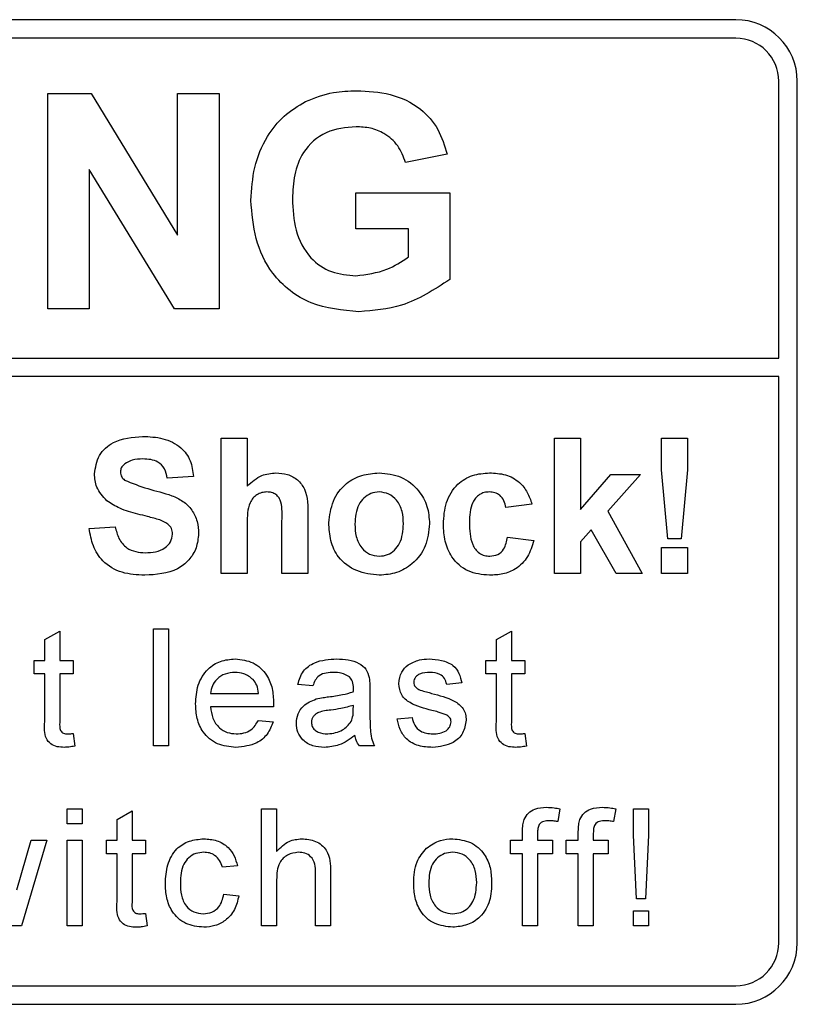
# Paper-space layout 'Blatt3' of a CAD drawing. Header units: millimetres. Extents: x 5 to 418, y 2 to 292.
# Tile 20 of 50: x 92.46 to 96.67, y 217.72 to 223.05. Entities that reach past the tile are written whole.
import ezdxf

# ---------------------------------------------------------------- set-up
doc = ezdxf.new("R2010")
doc.units = ezdxf.units.MM

psp = doc.layouts.new('Blatt3')

# ---------------------------------------------------------------- linework, layer by layer
at = {"color": 7, "linetype": 'Continuous', "lineweight": 25}
for p, q in [((96.3402, 223.0492), (79.6735, 223.0492)), ((96.3402, 222.9492), (83.9402, 222.9492)), ((96.5735, 221.2161), (96.5735, 222.7159)), ((96.6735, 218.0492), (96.6735, 222.7159)), ((92.615, 221.4825), (92.615, 222.6492)), ((92.615, 222.6492), (92.8494, 222.6492)), ((92.8494, 222.6492), (93.318, 221.8826)), ((93.318, 221.8826), (93.318, 222.6492)), ((93.318, 222.6492), (93.5423, 222.6492)), ((93.5423, 222.6492), (93.5423, 221.4825)), ((94.7772, 222.3201), (94.5528, 222.2753)), ((93.3009, 221.4825), (92.8393, 222.2374)), ((92.8393, 222.2374), (92.8393, 221.4825)), ((94.2836, 221.9163), (94.2836, 222.1107)), ((94.2836, 222.1107), (94.7921, 222.1107)), ((94.7921, 222.1107), (94.7921, 221.6421)), ((94.5678, 221.9163), (94.2836, 221.9163)), ((94.5678, 221.7641), (94.5678, 221.9163)), ((92.8393, 221.4825), (92.615, 221.4825)), ((93.5423, 221.4825), (93.3009, 221.4825)), ((83.9402, 221.2161), (96.5735, 221.2161)), ((96.5735, 221.1161), (83.9402, 221.1161)), ((96.5735, 218.0492), (96.5735, 221.1161)), ((93.5539, 220.0492), (93.5539, 220.7825)), ((93.5539, 220.7825), (93.6949, 220.7825)), ((93.6949, 220.7825), (93.6949, 220.5231)), ((95.359, 220.0492), (95.359, 220.7825)), ((95.359, 220.7825), (95.5, 220.7825)), ((95.5, 220.7825), (95.5, 220.3963)), ((95.9376, 220.6101), (95.9376, 220.7825)), ((95.9376, 220.7825), (96.0787, 220.7825)), ((96.0787, 220.7825), (96.0787, 220.6101)), ((95.9716, 220.2372), (95.9376, 220.6101)), ((96.0787, 220.6101), (96.0453, 220.2372)), ((93.4034, 220.5757), (93.2624, 220.5663)), ((95.5, 220.3963), (95.6645, 220.5851)), ((95.8244, 220.5851), (95.6474, 220.3863)), ((95.6645, 220.5851), (95.8244, 220.5851)), ((95.2368, 220.4253), (95.0957, 220.4065)), ((95.6474, 220.3863), (95.8338, 220.0492)), ((93.8829, 220.0492), (93.8829, 220.3337)), ((94.0239, 220.3619), (94.0239, 220.0492)), ((92.8393, 220.2936), (92.9804, 220.303)), ((93.6949, 220.319), (93.6949, 220.0492)), ((95.5582, 220.2861), (95.5, 220.2208)), ((95.6927, 220.0492), (95.5582, 220.2861)), ((95.1051, 220.2466), (95.2462, 220.2278)), ((95.5, 220.2208), (95.5, 220.0492)), ((96.0453, 220.2372), (95.9716, 220.2372)), ((95.9376, 220.0492), (95.9376, 220.1902)), ((95.9376, 220.1902), (96.0787, 220.1902)), ((96.0787, 220.1902), (96.0787, 220.0492)), ((93.6949, 220.0492), (93.5539, 220.0492)), ((94.0239, 220.0492), (93.8829, 220.0492)), ((95.5, 220.0492), (95.359, 220.0492)), ((95.8338, 220.0492), (95.6927, 220.0492)), ((96.0787, 220.0492), (95.9376, 220.0492)), ((92.5989, 219.6913), (92.6801, 219.7375)), ((92.6801, 219.7375), (92.6801, 219.5787)), ((93.1868, 219.7492), (93.268, 219.7492)), ((93.1868, 219.1159), (93.1868, 219.7492)), ((93.268, 219.7492), (93.268, 219.1159)), ((95.0445, 219.6913), (95.1257, 219.7375)), ((95.1257, 219.7375), (95.1257, 219.5787)), ((92.5989, 219.5787), (92.5989, 219.6913)), ((95.0445, 219.5787), (95.0445, 219.6913)), ((92.5421, 219.5056), (92.5421, 219.5787)), ((92.5421, 219.5787), (92.5989, 219.5787)), ((92.6801, 219.5787), (92.7532, 219.5787)), ((92.7532, 219.5787), (92.7532, 219.5056)), ((94.9877, 219.5056), (94.9877, 219.5787)), ((94.9877, 219.5787), (95.0445, 219.5787)), ((95.1257, 219.5787), (95.1988, 219.5787)), ((95.1988, 219.5787), (95.1988, 219.5056)), ((92.5989, 219.5056), (92.5421, 219.5056)), ((92.5989, 219.2459), (92.5989, 219.5056)), ((92.7532, 219.5056), (92.6801, 219.5056)), ((92.6801, 219.5056), (92.6801, 219.243)), ((95.0445, 219.5056), (94.9877, 219.5056)), ((95.0445, 219.2459), (95.0445, 219.5056)), ((95.1988, 219.5056), (95.1257, 219.5056)), ((95.1257, 219.5056), (95.1257, 219.243)), ((94.0507, 219.4406), (93.9695, 219.4488)), ((94.3592, 219.4159), (94.3592, 219.3168)), ((94.8562, 219.4569), (94.775, 219.4488)), ((93.4969, 219.4), (93.7568, 219.4)), ((93.8376, 219.327), (93.4969, 219.327)), ((94.2695, 219.3115), (94.2699, 219.3351)), ((93.7559, 219.2539), (93.8354, 219.2458)), ((94.507, 219.262), (94.5882, 219.2701)), ((92.7532, 219.1828), (92.7613, 219.1147)), ((95.1988, 219.1828), (95.2069, 219.1147)), ((93.268, 219.1159), (93.1868, 219.1159)), ((94.3836, 219.1159), (94.3024, 219.1159)), ((92.7207, 218.6936), (92.7207, 218.7748)), ((92.7207, 218.7748), (92.8019, 218.7748)), ((92.8019, 218.7748), (92.8019, 218.6936)), ((93.773, 218.1415), (93.773, 218.7748)), ((93.773, 218.7748), (93.8542, 218.7748)), ((93.8542, 218.7748), (93.8542, 218.5435)), ((95.3881, 218.775), (95.3766, 218.7058)), ((95.6902, 218.775), (95.6786, 218.7058)), ((95.7867, 218.6312), (95.7867, 218.7748)), ((95.7867, 218.7748), (95.8679, 218.7748)), ((95.8679, 218.7748), (95.8679, 218.6312)), ((92.9903, 218.717), (93.0715, 218.7632)), ((93.0715, 218.7632), (93.0715, 218.6043)), ((92.8019, 218.6936), (92.7207, 218.6936)), ((92.9903, 218.6043), (92.9903, 218.717)), ((95.1857, 218.6043), (95.1857, 218.6514)), ((95.2669, 218.6435), (95.2669, 218.6043)), ((95.4878, 218.6043), (95.4878, 218.6514)), ((95.569, 218.6435), (95.569, 218.6043)), ((95.8029, 218.2877), (95.7867, 218.6312)), ((95.8679, 218.6312), (95.8516, 218.2877)), ((92.4468, 218.3352), (92.5247, 218.6043)), ((92.6095, 218.6043), (92.4723, 218.1415)), ((92.5247, 218.6043), (92.6095, 218.6043)), ((92.7207, 218.1415), (92.7207, 218.6043)), ((92.7207, 218.6043), (92.8019, 218.6043)), ((92.8019, 218.6043), (92.8019, 218.1415)), ((92.9334, 218.5312), (92.9334, 218.6043)), ((92.9334, 218.6043), (92.9903, 218.6043)), ((93.0715, 218.6043), (93.1445, 218.6043)), ((93.1445, 218.6043), (93.1445, 218.5312)), ((95.1208, 218.5312), (95.1208, 218.6043)), ((95.1208, 218.6043), (95.1857, 218.6043)), ((95.2669, 218.6043), (95.3481, 218.6043)), ((95.3481, 218.6043), (95.3481, 218.5312)), ((95.4228, 218.5312), (95.4228, 218.6043)), ((95.4228, 218.6043), (95.4878, 218.6043)), ((95.569, 218.6043), (95.6502, 218.6043)), ((95.6502, 218.6043), (95.6502, 218.5312)), ((92.9903, 218.5312), (92.9334, 218.5312)), ((92.9903, 218.2715), (92.9903, 218.5312)), ((93.1445, 218.5312), (93.0715, 218.5312)), ((93.0715, 218.5312), (93.0715, 218.2686)), ((95.1857, 218.5312), (95.1208, 218.5312)), ((95.1857, 218.1415), (95.1857, 218.5312)), ((95.3481, 218.5312), (95.2669, 218.5312)), ((95.2669, 218.5312), (95.2669, 218.1415)), ((95.4878, 218.5312), (95.4228, 218.5312)), ((95.4878, 218.1415), (95.4878, 218.5312)), ((95.6502, 218.5312), (95.569, 218.5312)), ((95.569, 218.5312), (95.569, 218.1415)), ((93.6415, 218.4663), (93.5603, 218.4582)), ((94.0653, 218.1415), (94.0653, 218.4291)), ((94.1465, 218.4333), (94.1465, 218.1415)), ((93.8542, 218.3898), (93.8542, 218.1415)), ((93.5684, 218.312), (93.6496, 218.3039)), ((95.8516, 218.2877), (95.8029, 218.2877)), ((93.1445, 218.2085), (93.1527, 218.1404)), ((95.7867, 218.1415), (95.7867, 218.2227)), ((95.7867, 218.2227), (95.8679, 218.2227)), ((95.8679, 218.2227), (95.8679, 218.1415)), ((92.4723, 218.1415), (92.3779, 218.1415)), ((92.8019, 218.1415), (92.7207, 218.1415)), ((93.8542, 218.1415), (93.773, 218.1415)), ((94.1465, 218.1415), (94.0653, 218.1415)), ((95.2669, 218.1415), (95.1857, 218.1415)), ((95.569, 218.1415), (95.4878, 218.1415)), ((95.8679, 218.1415), (95.7867, 218.1415)), ((83.9402, 217.8159), (96.3402, 217.8159)), ((79.6735, 217.7159), (96.3402, 217.7159))]:
    psp.add_line(p, q, dxfattribs=at)
for centre, radius, start, end in [((96.3402, 222.7159), 0.3333, 0, 90), ((96.3402, 222.7159), 0.2333, 0, 90), ((96.3402, 218.0492), 0.3333, 270, 0), ((96.3402, 218.0492), 0.2333, 270, 0)]:
    psp.add_arc(centre, radius, start, end, dxfattribs=at)
for points, knots in [([(94.0113, 222.6064), (94.0611, 222.6258), (94.15, 222.6606), (94.2451, 222.6631), (94.2871, 222.6641)], [0, 0, 0, 0, 0.5592384, 1, 1, 1, 1]), ([(94.2871, 222.6641), (94.3485, 222.6613), (94.471, 222.6556), (94.6301, 222.5812), (94.7358, 222.4592), (94.7634, 222.3665), (94.7772, 222.3201)], [0, 0, 0, 0, 0.280674, 0.55986, 0.779759, 1, 1, 1, 1]), ([(93.7152, 222.0698), (93.719, 222.1302), (93.7264, 222.251), (93.7916, 222.4088), (93.8892, 222.5323), (93.9706, 222.5817), (94.0113, 222.6064)], [0, 0, 0, 0, 0.280146, 0.55998, 0.779944, 1, 1, 1, 1]), ([(94.2841, 222.4697), (94.2284, 222.4645), (94.1173, 222.454), (93.9954, 222.3447), (93.9454, 222.2096), (93.9415, 222.1229), (93.9396, 222.0794)], [0, 0, 0, 0, 0.279802, 0.558331, 0.778826, 1, 1, 1, 1]), ([(94.5528, 222.2753), (94.5409, 222.3068), (94.517, 222.37), (94.4441, 222.4332), (94.3632, 222.4656), (94.3105, 222.4683), (94.2841, 222.4697)], [0, 0, 0, 0, 0.279821, 0.559279, 0.7794658, 1, 1, 1, 1]), ([(94.2997, 221.4676), (94.2108, 221.4755), (94.0334, 221.4912), (93.8289, 221.6515), (93.7316, 221.8616), (93.7207, 222.0004), (93.7152, 222.0698)], [0, 0, 0, 0, 0.280091, 0.558748, 0.779191, 1, 1, 1, 1]), ([(93.9396, 222.0794), (93.9423, 222.0221), (93.9476, 221.9078), (94.0223, 221.7603), (94.1483, 221.6741), (94.2385, 221.666), (94.2836, 221.662)], [0, 0, 0, 0, 0.281036, 0.560006, 0.779769, 1, 1, 1, 1]), ([(94.2836, 221.662), (94.341, 221.6693), (94.4438, 221.6822), (94.5298, 221.7391), (94.5678, 221.7641)], [0, 0, 0, 0, 0.559098, 1, 1, 1, 1]), ([(94.7921, 221.6421), (94.7079, 221.587), (94.5572, 221.4884), (94.3785, 221.4739), (94.2997, 221.4676)], [0, 0, 0, 0, 0.558963, 1, 1, 1, 1]), ([(92.8675, 220.5893), (92.8732, 220.624), (92.8844, 220.6933), (92.9837, 220.781), (93.0738, 220.7878), (93.1289, 220.7919)], [0, 0, 0, 0, 0.279748, 0.559362, 1, 1, 1, 1]), ([(93.1289, 220.7919), (93.1657, 220.7904), (93.2392, 220.7872), (93.3347, 220.7413), (93.3929, 220.6624), (93.3999, 220.6046), (93.4034, 220.5757)], [0, 0, 0, 0, 0.281015, 0.560109, 0.779825, 1, 1, 1, 1]), ([(93.0316, 220.6437), (93.0242, 220.6369), (93.0109, 220.6248), (93.0093, 220.607), (93.0086, 220.5992)], [0, 0, 0, 0, 0.558758, 1, 1, 1, 1]), ([(93.1306, 220.6697), (93.1109, 220.6691), (93.0758, 220.668), (93.0451, 220.6511), (93.0316, 220.6437)], [0, 0, 0, 0, 0.560544, 1, 1, 1, 1]), ([(93.2624, 220.5663), (93.2587, 220.5835), (93.2512, 220.6177), (93.2052, 220.666), (93.1589, 220.6683), (93.1306, 220.6697)], [0, 0, 0, 0, 0.281521, 0.560305, 1, 1, 1, 1]), ([(92.9353, 220.4432), (92.9137, 220.4666), (92.8751, 220.5084), (92.8698, 220.5646), (92.8675, 220.5893)], [0, 0, 0, 0, 0.559266, 1, 1, 1, 1]), ([(93.0086, 220.5992), (93.0099, 220.5896), (93.0124, 220.5726), (93.0248, 220.5608), (93.0303, 220.5556)], [0, 0, 0, 0, 0.55848, 1, 1, 1, 1]), ([(93.6949, 220.5231), (93.7199, 220.5458), (93.7647, 220.5864), (93.8244, 220.592), (93.8507, 220.5945)], [0, 0, 0, 0, 0.559408, 1, 1, 1, 1]), ([(93.8507, 220.5945), (93.8715, 220.5928), (93.9131, 220.5895), (93.9703, 220.56), (94.0253, 220.4843), (94.0245, 220.4124), (94.0239, 220.3619)], [0, 0, 0, 0, 0.187232, 0.374201, 0.560543, 1, 1, 1, 1]), ([(94.1368, 220.3246), (94.1418, 220.3646), (94.1518, 220.4444), (94.2216, 220.5375), (94.3146, 220.5867), (94.3775, 220.5919), (94.409, 220.5945)], [0, 0, 0, 0, 0.27995, 0.559147, 0.779424, 1, 1, 1, 1]), ([(94.409, 220.5945), (94.4499, 220.5904), (94.5316, 220.5823), (94.6229, 220.5074), (94.675, 220.4147), (94.6797, 220.3507), (94.6821, 220.3186)], [0, 0, 0, 0, 0.279785, 0.559124, 0.779388, 1, 1, 1, 1]), ([(94.7573, 220.3167), (94.7597, 220.3564), (94.7646, 220.4354), (94.8243, 220.5333), (94.9138, 220.5876), (94.976, 220.5922), (95.0072, 220.5945)], [0, 0, 0, 0, 0.280707, 0.559643, 0.779504, 1, 1, 1, 1]), ([(95.0072, 220.5945), (95.0363, 220.593), (95.0944, 220.5899), (95.1684, 220.5505), (95.2147, 220.4902), (95.2294, 220.4469), (95.2368, 220.4253)], [0, 0, 0, 0, 0.2804572, 0.5593369, 0.7793833, 1, 1, 1, 1]), ([(93.0303, 220.5556), (93.072, 220.5388), (93.1557, 220.5051), (93.2664, 220.4824), (93.3488, 220.4432), (93.3979, 220.3951), (93.4279, 220.3326), (93.4304, 220.2873), (93.4316, 220.2647)], [0, 0, 0, 0, 0.249423, 0.500053, 0.625203, 0.750142, 0.874918, 1, 1, 1, 1]), ([(93.8021, 220.4911), (93.7925, 220.4904), (93.7733, 220.4892), (93.7466, 220.477), (93.7244, 220.4581), (93.6952, 220.4075), (93.695, 220.3583), (93.6949, 220.319)], [0, 0, 0, 0, 0.12527, 0.250505, 0.375684, 0.500963, 1, 1, 1, 1]), ([(93.8829, 220.3337), (93.8845, 220.368), (93.8865, 220.4109), (93.8691, 220.4595), (93.851, 220.4782), (93.8276, 220.4896), (93.8106, 220.4906), (93.8021, 220.4911)], [0, 0, 0, 0, 0.500563, 0.625443, 0.750179, 0.874937, 1, 1, 1, 1]), ([(94.4097, 220.4911), (94.3944, 220.4896), (94.3638, 220.4865), (94.3252, 220.4595), (94.2842, 220.4062), (94.2804, 220.3538), (94.2778, 220.3171)], [0, 0, 0, 0, 0.186985, 0.373878, 0.561022, 1, 1, 1, 1]), ([(94.541, 220.3182), (94.54, 220.341), (94.5379, 220.3865), (94.5098, 220.445), (94.4635, 220.4845), (94.4276, 220.4889), (94.4097, 220.4911)], [0, 0, 0, 0, 0.281043, 0.560553, 0.78042, 1, 1, 1, 1]), ([(95.006, 220.4911), (94.9966, 220.4905), (94.978, 220.4893), (94.9519, 220.4776), (94.9308, 220.4589), (94.9005, 220.4112), (94.8993, 220.3633), (94.8983, 220.3251)], [0, 0, 0, 0, 0.1253194, 0.2505443, 0.3757959, 0.5010634, 1, 1, 1, 1]), ([(95.0957, 220.4065), (95.0931, 220.419), (95.0878, 220.444), (95.0657, 220.4733), (95.0361, 220.4892), (95.016, 220.4904), (95.006, 220.4911)], [0, 0, 0, 0, 0.280561, 0.559648, 0.7796, 1, 1, 1, 1]), ([(93.1029, 220.3712), (93.0693, 220.3797), (93.0095, 220.3948), (92.9579, 220.4284), (92.9353, 220.4432)], [0, 0, 0, 0, 0.560768, 1, 1, 1, 1]), ([(93.2219, 220.3393), (93.1998, 220.3457), (93.1603, 220.3571), (93.1204, 220.3669), (93.1029, 220.3712)], [0, 0, 0, 0, 0.559956, 1, 1, 1, 1]), ([(93.2906, 220.2632), (93.2896, 220.2737), (93.2874, 220.2945), (93.2619, 220.3236), (93.237, 220.3334), (93.2219, 220.3393)], [0, 0, 0, 0, 0.279779, 0.559088, 1, 1, 1, 1]), ([(94.4099, 220.0398), (94.3683, 220.0445), (94.2853, 220.0539), (94.1879, 220.1271), (94.1422, 220.2265), (94.1386, 220.2919), (94.1368, 220.3246)], [0, 0, 0, 0, 0.280145, 0.558899, 0.779053, 1, 1, 1, 1]), ([(94.8983, 220.3251), (94.8992, 220.2842), (94.9003, 220.2331), (94.9296, 220.18), (94.9514, 220.1589), (94.979, 220.1453), (94.999, 220.1439), (95.0091, 220.1432)], [0, 0, 0, 0, 0.499313, 0.62455, 0.749763, 0.874784, 1, 1, 1, 1]), ([(93.1399, 220.0398), (93.0986, 220.0419), (93.0165, 220.0461), (92.9127, 220.1058), (92.8562, 220.1981), (92.8449, 220.2618), (92.8393, 220.2936)], [0, 0, 0, 0, 0.280715, 0.55934, 0.779309, 1, 1, 1, 1]), ([(92.9804, 220.303), (92.9855, 220.2812), (92.9959, 220.2378), (93.037, 220.1876), (93.0911, 220.1649), (93.1262, 220.163), (93.1437, 220.162)], [0, 0, 0, 0, 0.280582, 0.559152, 0.779251, 1, 1, 1, 1]), ([(94.2778, 220.3171), (94.2788, 220.2942), (94.281, 220.2484), (94.3091, 220.1895), (94.3556, 220.1498), (94.3917, 220.1454), (94.4097, 220.1432)], [0, 0, 0, 0, 0.281015, 0.560464, 0.780394, 1, 1, 1, 1]), ([(94.4097, 220.1432), (94.4251, 220.1447), (94.4558, 220.1478), (94.4944, 220.1749), (94.5348, 220.229), (94.5385, 220.2814), (94.541, 220.3182)], [0, 0, 0, 0, 0.1869298, 0.3738189, 0.560978, 1, 1, 1, 1]), ([(94.6821, 220.3186), (94.678, 220.2777), (94.67, 220.1959), (94.5977, 220.1027), (94.5062, 220.0475), (94.442, 220.0424), (94.4099, 220.0398)], [0, 0, 0, 0, 0.2799239, 0.5593671, 0.7795157, 1, 1, 1, 1]), ([(95.0061, 220.0398), (94.9665, 220.0437), (94.8873, 220.0515), (94.8014, 220.1294), (94.7621, 220.2239), (94.7589, 220.2857), (94.7573, 220.3167)], [0, 0, 0, 0, 0.279707, 0.558485, 0.778934, 1, 1, 1, 1]), ([(93.4316, 220.2647), (93.4288, 220.2389), (93.4232, 220.1873), (93.3818, 220.1194), (93.2909, 220.0491), (93.2021, 220.0436), (93.1399, 220.0398)], [0, 0, 0, 0, 0.186966, 0.374006, 0.560967, 1, 1, 1, 1]), ([(93.1437, 220.162), (93.1623, 220.1628), (93.1995, 220.1643), (93.2482, 220.1842), (93.2835, 220.2195), (93.2882, 220.2487), (93.2906, 220.2632)], [0, 0, 0, 0, 0.281228, 0.561008, 0.781099, 1, 1, 1, 1]), ([(95.2462, 220.2278), (95.2372, 220.1977), (95.2194, 220.1375), (95.156, 220.0727), (95.0798, 220.0433), (95.0307, 220.041), (95.0061, 220.0398)], [0, 0, 0, 0, 0.280244, 0.559157, 0.779326, 1, 1, 1, 1]), ([(95.0091, 220.1432), (95.0238, 220.1448), (95.0533, 220.1478), (95.0928, 220.1868), (95.1004, 220.2239), (95.1051, 220.2466)], [0, 0, 0, 0, 0.28016, 0.558978, 1, 1, 1, 1]), ([(93.4157, 219.3433), (93.4178, 219.3777), (93.4218, 219.4461), (93.473, 219.5306), (93.5488, 219.58), (93.6027, 219.5845), (93.6296, 219.5868)], [0, 0, 0, 0, 0.2807476, 0.5597747, 0.7796663, 1, 1, 1, 1]), ([(93.6296, 219.5868), (93.6632, 219.5829), (93.7304, 219.5751), (93.8019, 219.5073), (93.834, 219.4266), (93.8366, 219.3741), (93.838, 219.3478)], [0, 0, 0, 0, 0.279366, 0.558398, 0.778885, 1, 1, 1, 1]), ([(93.9695, 219.4488), (93.9769, 219.474), (93.9918, 219.5242), (94.0719, 219.5803), (94.1385, 219.5843), (94.1792, 219.5868)], [0, 0, 0, 0, 0.28043, 0.559303, 1, 1, 1, 1]), ([(94.1792, 219.5868), (94.2215, 219.5845), (94.2805, 219.5814), (94.3411, 219.5329), (94.3506, 219.5012), (94.3553, 219.4853)], [0, 0, 0, 0, 0.559253, 0.779195, 1, 1, 1, 1]), ([(94.566, 219.5543), (94.5859, 219.565), (94.6215, 219.584), (94.6616, 219.5859), (94.6793, 219.5868)], [0, 0, 0, 0, 0.5589377, 1, 1, 1, 1]), ([(94.6793, 219.5868), (94.702, 219.5854), (94.7474, 219.5827), (94.8083, 219.558), (94.8456, 219.5098), (94.8526, 219.4746), (94.8562, 219.4569)], [0, 0, 0, 0, 0.280737, 0.560427, 0.77945, 1, 1, 1, 1]), ([(94.5151, 219.4526), (94.5182, 219.475), (94.5236, 219.5151), (94.553, 219.5423), (94.566, 219.5543)], [0, 0, 0, 0, 0.558927, 1, 1, 1, 1]), ([(93.6293, 219.5137), (93.6111, 219.5122), (93.5749, 219.5092), (93.5313, 219.481), (93.5035, 219.4424), (93.4991, 219.4142), (93.4969, 219.4)], [0, 0, 0, 0, 0.28019, 0.559728, 0.779642, 1, 1, 1, 1]), ([(93.7269, 219.4749), (93.7108, 219.4877), (93.6819, 219.5105), (93.6454, 219.5127), (93.6293, 219.5137)], [0, 0, 0, 0, 0.5585118, 1, 1, 1, 1]), ([(93.7568, 219.4), (93.7547, 219.4155), (93.7509, 219.4431), (93.7343, 219.4652), (93.7269, 219.4749)], [0, 0, 0, 0, 0.560674, 1, 1, 1, 1]), ([(94.1646, 219.5137), (94.1508, 219.5133), (94.1232, 219.5124), (94.0848, 219.5002), (94.0614, 219.4716), (94.0543, 219.451), (94.0507, 219.4406)], [0, 0, 0, 0, 0.280855, 0.559751, 0.7795, 1, 1, 1, 1]), ([(94.249, 219.4892), (94.2343, 219.4977), (94.2081, 219.5128), (94.178, 219.5134), (94.1646, 219.5137)], [0, 0, 0, 0, 0.557871, 1, 1, 1, 1]), ([(94.2699, 219.4271), (94.2696, 219.4401), (94.2692, 219.4632), (94.2551, 219.4813), (94.249, 219.4892)], [0, 0, 0, 0, 0.561903, 1, 1, 1, 1]), ([(94.3553, 219.4853), (94.3567, 219.4724), (94.3592, 219.4493), (94.3592, 219.4261), (94.3592, 219.4159)], [0, 0, 0, 0, 0.5598174, 1, 1, 1, 1]), ([(94.6853, 219.5137), (94.6656, 219.5133), (94.6361, 219.5126), (94.6081, 219.4919), (94.5977, 219.4753), (94.5968, 219.4657), (94.5963, 219.4608)], [0, 0, 0, 0, 0.49977, 0.749095, 0.874592, 1, 1, 1, 1]), ([(94.775, 219.4488), (94.7721, 219.4599), (94.7663, 219.4823), (94.7332, 219.5104), (94.7035, 219.5125), (94.6853, 219.5137)], [0, 0, 0, 0, 0.280304, 0.560237, 1, 1, 1, 1]), ([(94.2695, 219.4082), (94.2696, 219.4117), (94.2697, 219.418), (94.2699, 219.4243), (94.2699, 219.4271)], [0, 0, 0, 0, 0.560023, 1, 1, 1, 1]), ([(94.6953, 219.3078), (94.6541, 219.3183), (94.6026, 219.3314), (94.5501, 219.3668), (94.5228, 219.3998), (94.5182, 219.4315), (94.5151, 219.4526)], [0, 0, 0, 0, 0.501321, 0.626592, 0.751817, 1, 1, 1, 1]), ([(94.5963, 219.4608), (94.5968, 219.4559), (94.5977, 219.4471), (94.6026, 219.4398), (94.6048, 219.4366)], [0, 0, 0, 0, 0.559236, 1, 1, 1, 1]), ([(94.6048, 219.4366), (94.6092, 219.4322), (94.617, 219.4244), (94.6271, 219.42), (94.6316, 219.4181)], [0, 0, 0, 0, 0.559084, 1, 1, 1, 1]), ([(94.6316, 219.4181), (94.643, 219.4146), (94.6634, 219.4083), (94.684, 219.4028), (94.693, 219.4003)], [0, 0, 0, 0, 0.559965, 1, 1, 1, 1]), ([(93.9614, 219.2385), (93.9631, 219.2556), (93.9667, 219.2898), (94.0023, 219.3429), (94.0437, 219.3596), (94.069, 219.3698)], [0, 0, 0, 0, 0.280458, 0.560983, 1, 1, 1, 1]), ([(94.069, 219.3698), (94.0813, 219.3726), (94.1034, 219.3774), (94.1258, 219.3803), (94.1357, 219.3815)], [0, 0, 0, 0, 0.559918, 1, 1, 1, 1]), ([(94.1357, 219.3815), (94.1611, 219.3847), (94.2063, 219.3904), (94.2502, 219.4027), (94.2695, 219.4082)], [0, 0, 0, 0, 0.560185, 1, 1, 1, 1]), ([(94.693, 219.4003), (94.7351, 219.3895), (94.7878, 219.376), (94.8434, 219.3419), (94.8653, 219.3175), (94.8786, 219.2873), (94.8799, 219.2657), (94.8805, 219.2549)], [0, 0, 0, 0, 0.500446, 0.625396, 0.750274, 0.875069, 1, 1, 1, 1]), ([(93.634, 219.1077), (93.5997, 219.1108), (93.5314, 219.117), (93.455, 219.1816), (93.4199, 219.2632), (93.4171, 219.3166), (93.4157, 219.3433)], [0, 0, 0, 0, 0.279952, 0.558661, 0.778994, 1, 1, 1, 1]), ([(93.4969, 219.327), (93.4994, 219.306), (93.5045, 219.2641), (93.5384, 219.214), (93.5856, 219.185), (93.6187, 219.1822), (93.6352, 219.1808)], [0, 0, 0, 0, 0.280633, 0.559687, 0.779661, 1, 1, 1, 1]), ([(93.838, 219.3478), (93.8379, 219.3439), (93.8378, 219.337), (93.8376, 219.33), (93.8376, 219.327)], [0, 0, 0, 0, 0.559999, 1, 1, 1, 1]), ([(94.1477, 219.3098), (94.1246, 219.3074), (94.0957, 219.3043), (94.065, 219.288), (94.0526, 219.2758), (94.0442, 219.2603), (94.0431, 219.2489), (94.0426, 219.2431)], [0, 0, 0, 0, 0.50028, 0.625326, 0.750269, 0.875147, 1, 1, 1, 1]), ([(94.2699, 219.3351), (94.2474, 219.3288), (94.2073, 219.3175), (94.166, 219.3122), (94.1477, 219.3098)], [0, 0, 0, 0, 0.5597597, 1, 1, 1, 1]), ([(94.2575, 219.2473), (94.2617, 219.2589), (94.2692, 219.2797), (94.2694, 219.3018), (94.2695, 219.3115)], [0, 0, 0, 0, 0.558995, 1, 1, 1, 1]), ([(94.3592, 219.3168), (94.3593, 219.2937), (94.3595, 219.2555), (94.3612, 219.2025), (94.3664, 219.1575), (94.3779, 219.1297), (94.3836, 219.1159)], [0, 0, 0, 0, 0.340206, 0.560339, 0.780175, 1, 1, 1, 1]), ([(94.7715, 219.2841), (94.7575, 219.2892), (94.7325, 219.2984), (94.7067, 219.3049), (94.6953, 219.3078)], [0, 0, 0, 0, 0.5597879, 1, 1, 1, 1]), ([(93.6352, 219.1808), (93.6492, 219.1816), (93.6771, 219.1832), (93.725, 219.2033), (93.7442, 219.2347), (93.7559, 219.2539)], [0, 0, 0, 0, 0.2812824, 0.5619063, 1, 1, 1, 1]), ([(94.6992, 219.1077), (94.6736, 219.1089), (94.6224, 219.1114), (94.5569, 219.1466), (94.5202, 219.2031), (94.5114, 219.2424), (94.507, 219.262)], [0, 0, 0, 0, 0.280739, 0.559297, 0.779311, 1, 1, 1, 1]), ([(94.5882, 219.2701), (94.5915, 219.2555), (94.598, 219.2264), (94.6374, 219.1861), (94.6763, 219.1828), (94.7001, 219.1808)], [0, 0, 0, 0, 0.281314, 0.561069, 1, 1, 1, 1]), ([(94.8805, 219.2549), (94.8766, 219.2306), (94.8688, 219.1819), (94.8008, 219.1187), (94.7378, 219.1119), (94.6992, 219.1077)], [0, 0, 0, 0, 0.279926, 0.560038, 1, 1, 1, 1]), ([(94.7993, 219.2467), (94.7988, 219.2513), (94.7978, 219.2605), (94.7881, 219.2745), (94.7778, 219.2804), (94.7715, 219.2841)], [0, 0, 0, 0, 0.279757, 0.559839, 1, 1, 1, 1]), ([(92.7041, 219.1077), (92.6913, 219.1082), (92.6658, 219.1091), (92.6292, 219.1239), (92.5942, 219.1703), (92.597, 219.2147), (92.5989, 219.2459)], [0, 0, 0, 0, 0.1874327, 0.3738211, 0.5594622, 1, 1, 1, 1]), ([(92.6801, 219.243), (92.6791, 219.2277), (92.6778, 219.2086), (92.6904, 219.1902), (92.7027, 219.1816), (92.7139, 219.1811), (92.7213, 219.1808)], [0, 0, 0, 0, 0.499596, 0.625239, 0.750354, 1, 1, 1, 1]), ([(93.8354, 219.2458), (93.8263, 219.2227), (93.8081, 219.1766), (93.7372, 219.1176), (93.6731, 219.1115), (93.634, 219.1077)], [0, 0, 0, 0, 0.280613, 0.560833, 1, 1, 1, 1]), ([(94.1129, 219.1077), (94.0917, 219.1089), (94.0494, 219.1114), (93.9969, 219.1421), (93.9657, 219.1886), (93.9628, 219.2219), (93.9614, 219.2385)], [0, 0, 0, 0, 0.280815, 0.55969, 0.779696, 1, 1, 1, 1]), ([(94.0426, 219.2431), (94.0434, 219.2355), (94.0452, 219.2203), (94.0595, 219.2017), (94.0874, 219.1835), (94.1133, 219.1819), (94.1314, 219.1808)], [0, 0, 0, 0, 0.186565, 0.373467, 0.560613, 1, 1, 1, 1]), ([(94.1314, 219.1808), (94.16, 219.1843), (94.211, 219.1907), (94.2433, 219.23), (94.2575, 219.2473)], [0, 0, 0, 0, 0.5597581, 1, 1, 1, 1]), ([(94.7001, 219.1808), (94.7125, 219.1813), (94.7373, 219.1822), (94.7702, 219.1944), (94.7943, 219.2175), (94.7976, 219.2369), (94.7993, 219.2467)], [0, 0, 0, 0, 0.281188, 0.560952, 0.781095, 1, 1, 1, 1]), ([(95.1497, 219.1077), (95.1369, 219.1082), (95.1115, 219.1091), (95.0749, 219.1239), (95.0398, 219.1703), (95.0426, 219.2147), (95.0445, 219.2459)], [0, 0, 0, 0, 0.187433, 0.373821, 0.559462, 1, 1, 1, 1]), ([(95.1257, 219.243), (95.1247, 219.2277), (95.1234, 219.2086), (95.136, 219.1902), (95.1483, 219.1816), (95.1595, 219.1811), (95.167, 219.1808)], [0, 0, 0, 0, 0.499596, 0.625239, 0.750354, 1, 1, 1, 1]), ([(92.7213, 219.1808), (92.7273, 219.181), (92.7379, 219.1813), (92.7485, 219.1824), (92.7532, 219.1828)], [0, 0, 0, 0, 0.559965, 1, 1, 1, 1]), ([(94.278, 219.1727), (94.2503, 219.1521), (94.2009, 219.1152), (94.1397, 219.11), (94.1129, 219.1077)], [0, 0, 0, 0, 0.559971, 1, 1, 1, 1]), ([(94.3024, 219.1159), (94.296, 219.1257), (94.2844, 219.1432), (94.28, 219.1637), (94.278, 219.1727)], [0, 0, 0, 0, 0.559697, 1, 1, 1, 1]), ([(95.167, 219.1808), (95.1729, 219.181), (95.1836, 219.1813), (95.1942, 219.1824), (95.1988, 219.1828)], [0, 0, 0, 0, 0.559965, 1, 1, 1, 1]), ([(92.7613, 219.1147), (92.7507, 219.1126), (92.7318, 219.1088), (92.7125, 219.1081), (92.7041, 219.1077)], [0, 0, 0, 0, 0.5600783, 1, 1, 1, 1]), ([(95.2069, 219.1147), (95.1963, 219.1126), (95.1774, 219.1088), (95.1582, 219.1081), (95.1497, 219.1077)], [0, 0, 0, 0, 0.5600783, 1, 1, 1, 1]), ([(95.1944, 218.7176), (95.2013, 218.7296), (95.2151, 218.7535), (95.2589, 218.7797), (95.2944, 218.7817), (95.3162, 218.783)], [0, 0, 0, 0, 0.279458, 0.559661, 1, 1, 1, 1]), ([(95.3162, 218.783), (95.3297, 218.7824), (95.3539, 218.7814), (95.3776, 218.7769), (95.3881, 218.775)], [0, 0, 0, 0, 0.559945, 1, 1, 1, 1]), ([(95.4964, 218.7176), (95.5033, 218.7296), (95.5171, 218.7535), (95.5609, 218.7797), (95.5965, 218.7817), (95.6182, 218.783)], [0, 0, 0, 0, 0.2794581, 0.5596612, 1, 1, 1, 1]), ([(95.6182, 218.783), (95.6318, 218.7824), (95.6559, 218.7814), (95.6797, 218.7769), (95.6902, 218.775)], [0, 0, 0, 0, 0.559945, 1, 1, 1, 1]), ([(95.1857, 218.6514), (95.1858, 218.664), (95.1859, 218.6864), (95.1918, 218.7081), (95.1944, 218.7176)], [0, 0, 0, 0, 0.5603701, 1, 1, 1, 1]), ([(95.3311, 218.7099), (95.321, 218.7096), (95.301, 218.709), (95.2746, 218.6933), (95.2678, 218.6672), (95.2672, 218.6514), (95.2669, 218.6435)], [0, 0, 0, 0, 0.281469, 0.557719, 0.778516, 1, 1, 1, 1]), ([(95.3766, 218.7058), (95.3681, 218.7071), (95.3531, 218.7093), (95.3378, 218.7097), (95.3311, 218.7099)], [0, 0, 0, 0, 0.559924, 1, 1, 1, 1]), ([(95.4878, 218.6514), (95.4879, 218.664), (95.488, 218.6864), (95.4938, 218.7081), (95.4964, 218.7176)], [0, 0, 0, 0, 0.56037, 1, 1, 1, 1]), ([(95.6332, 218.7099), (95.6231, 218.7096), (95.603, 218.709), (95.5767, 218.6933), (95.5699, 218.6672), (95.5693, 218.6514), (95.569, 218.6435)], [0, 0, 0, 0, 0.281469, 0.557719, 0.778516, 1, 1, 1, 1]), ([(95.6786, 218.7058), (95.6702, 218.7071), (95.6551, 218.7093), (95.6399, 218.7097), (95.6332, 218.7099)], [0, 0, 0, 0, 0.559924, 1, 1, 1, 1]), ([(93.2517, 218.3711), (93.2538, 218.4048), (93.2579, 218.4718), (93.3036, 218.5583), (93.3803, 218.6046), (93.433, 218.6098), (93.4594, 218.6124)], [0, 0, 0, 0, 0.280838, 0.55968, 0.779579, 1, 1, 1, 1]), ([(93.4594, 218.6124), (93.4834, 218.6108), (93.5314, 218.6075), (93.5906, 218.5719), (93.6275, 218.5212), (93.6368, 218.4846), (93.6415, 218.4663)], [0, 0, 0, 0, 0.280267, 0.559439, 0.779535, 1, 1, 1, 1]), ([(93.8542, 218.5435), (93.8753, 218.5654), (93.9129, 218.6045), (93.9664, 218.61), (93.9899, 218.6124)], [0, 0, 0, 0, 0.559341, 1, 1, 1, 1]), ([(93.9899, 218.6124), (94.0156, 218.6102), (94.0667, 218.6059), (94.1269, 218.5582), (94.1451, 218.4934), (94.146, 218.4534), (94.1465, 218.4333)], [0, 0, 0, 0, 0.280318, 0.55834, 0.778554, 1, 1, 1, 1]), ([(94.5963, 218.3729), (94.5982, 218.4127), (94.6014, 218.4835), (94.6463, 218.5378), (94.666, 218.5616)], [0, 0, 0, 0, 0.560963, 1, 1, 1, 1]), ([(94.666, 218.5616), (94.69, 218.5782), (94.7329, 218.608), (94.7848, 218.6111), (94.8077, 218.6124)], [0, 0, 0, 0, 0.559033, 1, 1, 1, 1]), ([(94.8077, 218.6124), (94.841, 218.6088), (94.9075, 218.6015), (94.9798, 218.5365), (95.0144, 218.4575), (95.0172, 218.4054), (95.0186, 218.3794)], [0, 0, 0, 0, 0.279556, 0.5586, 0.778991, 1, 1, 1, 1]), ([(93.4599, 218.5394), (93.4451, 218.5382), (93.4155, 218.5358), (93.3766, 218.512), (93.3372, 218.4596), (93.3347, 218.4089), (93.3329, 218.3733)], [0, 0, 0, 0, 0.187089, 0.37388, 0.56073, 1, 1, 1, 1]), ([(93.5603, 218.4582), (93.5562, 218.4707), (93.5481, 218.4958), (93.5219, 218.5228), (93.4909, 218.5374), (93.4702, 218.5387), (93.4599, 218.5394)], [0, 0, 0, 0, 0.2802132, 0.5594758, 0.779649, 1, 1, 1, 1]), ([(93.9717, 218.5394), (93.9515, 218.5365), (93.9113, 218.5307), (93.8565, 218.4757), (93.8551, 218.4224), (93.8542, 218.3898)], [0, 0, 0, 0, 0.2802055, 0.5593196, 1, 1, 1, 1]), ([(94.0653, 218.4291), (94.0647, 218.4446), (94.0636, 218.4754), (94.0438, 218.516), (94.0082, 218.537), (93.9839, 218.5386), (93.9717, 218.5394)], [0, 0, 0, 0, 0.281222, 0.559777, 0.779378, 1, 1, 1, 1]), ([(94.8077, 218.5394), (94.7928, 218.5381), (94.7631, 218.5355), (94.7243, 218.5114), (94.6832, 218.46), (94.6799, 218.4089), (94.6775, 218.3732)], [0, 0, 0, 0, 0.187137, 0.374025, 0.561097, 1, 1, 1, 1]), ([(94.9374, 218.3756), (94.9364, 218.3976), (94.9344, 218.4416), (94.9058, 218.4977), (94.8596, 218.5337), (94.825, 218.5375), (94.8077, 218.5394)], [0, 0, 0, 0, 0.281064, 0.560316, 0.780174, 1, 1, 1, 1]), ([(93.4595, 218.1334), (93.4259, 218.1369), (93.3587, 218.1439), (93.2868, 218.2114), (93.2554, 218.2924), (93.253, 218.3449), (93.2517, 218.3711)], [0, 0, 0, 0, 0.279595, 0.558341, 0.778834, 1, 1, 1, 1]), ([(93.3329, 218.3733), (93.3337, 218.3513), (93.3353, 218.3075), (93.3583, 218.2487), (93.4047, 218.2118), (93.4394, 218.2082), (93.4567, 218.2065)], [0, 0, 0, 0, 0.281276, 0.560536, 0.78011, 1, 1, 1, 1]), ([(94.8077, 218.1334), (94.7737, 218.137), (94.7059, 218.1442), (94.6322, 218.2114), (94.6002, 218.2933), (94.5976, 218.3463), (94.5963, 218.3729)], [0, 0, 0, 0, 0.279616, 0.558371, 0.778858, 1, 1, 1, 1]), ([(94.6775, 218.3732), (94.6785, 218.3508), (94.6805, 218.3063), (94.7078, 218.2484), (94.755, 218.2121), (94.7901, 218.2084), (94.8077, 218.2065)], [0, 0, 0, 0, 0.281129, 0.560384, 0.780159, 1, 1, 1, 1]), ([(95.0186, 218.3794), (95.0174, 218.3449), (95.0152, 218.2761), (94.9657, 218.1895), (94.8885, 218.1415), (94.8347, 218.1361), (94.8077, 218.1334)], [0, 0, 0, 0, 0.281033, 0.559513, 0.779602, 1, 1, 1, 1]), ([(94.8077, 218.2065), (94.8227, 218.2078), (94.8528, 218.2105), (94.8915, 218.2356), (94.9322, 218.288), (94.9352, 218.3395), (94.9374, 218.3756)], [0, 0, 0, 0, 0.187044, 0.373945, 0.560983, 1, 1, 1, 1]), ([(93.4567, 218.2065), (93.4726, 218.208), (93.5043, 218.211), (93.5527, 218.2466), (93.5625, 218.2872), (93.5684, 218.312)], [0, 0, 0, 0, 0.280899, 0.560906, 1, 1, 1, 1]), ([(93.6496, 218.3039), (93.6436, 218.2782), (93.6316, 218.2269), (93.5822, 218.1699), (93.5215, 218.1379), (93.4802, 218.1349), (93.4595, 218.1334)], [0, 0, 0, 0, 0.280202, 0.55951, 0.779586, 1, 1, 1, 1]), ([(93.0954, 218.1334), (93.0827, 218.1338), (93.0572, 218.1348), (93.0206, 218.1495), (92.9856, 218.1959), (92.9883, 218.2403), (92.9903, 218.2715)], [0, 0, 0, 0, 0.187433, 0.373821, 0.559462, 1, 1, 1, 1]), ([(93.0715, 218.2686), (93.0704, 218.2534), (93.0692, 218.2343), (93.0818, 218.2158), (93.094, 218.2072), (93.1052, 218.2068), (93.1127, 218.2065)], [0, 0, 0, 0, 0.499596, 0.625239, 0.750354, 1, 1, 1, 1]), ([(93.1127, 218.2065), (93.1187, 218.2066), (93.1293, 218.207), (93.1399, 218.208), (93.1445, 218.2085)], [0, 0, 0, 0, 0.559965, 1, 1, 1, 1]), ([(93.1527, 218.1404), (93.1421, 218.1382), (93.1232, 218.1345), (93.1039, 218.1337), (93.0954, 218.1334)], [0, 0, 0, 0, 0.5600783, 1, 1, 1, 1])]:
    psp.add_open_spline(points, degree=3, knots=knots, dxfattribs=at)

doc.saveas('drawing.dxf')
